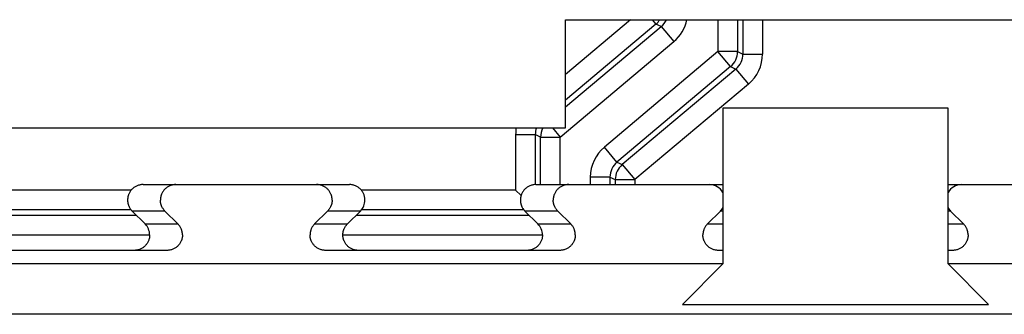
# Model space of a CAD drawing. Header units: inches. Extents: x 0 to 34, y 0 to 22.
# Tile 51 of 60: x 15.474 to 15.976, y 15.95 to 16.1. Entities that reach past the tile are written whole.
import ezdxf

# ---------------------------------------------------------------- set-up
doc = ezdxf.new("R2010")
doc.units = ezdxf.units.IN
doc.header["$LTSCALE"] = 1.87
doc.header["$MEASUREMENT"] = 0
doc.layers.get('0').update_dxf_attribs({"linetype": 'CONTINUOUS'})

msp = doc.modelspace()

# ---------------------------------------------------------------- linework, layer by layer
at = {"color": 7, "linetype": 'CONTINUOUS'}
for p, q in [((15.7522491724, 16.0447978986), (15.7522491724, 16.0997978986)), ((15.7853826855, 16.0997978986), (15.7522491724, 16.07199558)), ((15.7522491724, 16.0997978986), (16.0272491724, 16.0997978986)), ((15.7983253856, 16.0976060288), (15.7522491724, 16.0589434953)), ((15.7964861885, 16.0997978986), (15.7983253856, 16.0976060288)), ((15.8010064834, 16.0963563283), (15.7983253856, 16.0976060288)), ((15.8299221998, 16.0997978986), (15.8299221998, 16.0836183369)), ((15.8399206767, 16.0997978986), (15.8399206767, 16.0836183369)), ((15.8426013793, 16.0997978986), (15.8426013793, 16.0823683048)), ((15.8525998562, 16.0997978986), (15.8525998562, 16.0823683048)), ((15.7522491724, 16.0554440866), (15.8010064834, 16.0963563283)), ((15.8010060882, 16.0963559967), (15.8074329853, 16.088696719)), ((15.749576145, 16.0401490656), (15.8074329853, 16.088696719)), ((15.8299221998, 16.0836183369), (15.7720653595, 16.0350706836)), ((15.8399206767, 16.0836183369), (15.8299221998, 16.0836183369)), ((15.8363490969, 16.0759590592), (15.8299221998, 16.0836183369)), ((15.8399206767, 16.0836183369), (15.8426013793, 16.0823683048)), ((15.8426013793, 16.0823683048), (15.8525998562, 16.0823683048)), ((15.8363490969, 16.0759590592), (15.7784918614, 16.0274110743)), ((15.8390297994, 16.0747090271), (15.7811729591, 16.0261613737)), ((15.8363490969, 16.0759590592), (15.8390297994, 16.0747090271)), ((15.8390297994, 16.0747090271), (15.8454566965, 16.0670497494)), ((15.8454566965, 16.0670497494), (15.7875998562, 16.018502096)), ((15.832465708, 16.0547703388), (15.832465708, 15.9756364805)), ((15.9470326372, 16.0547703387), (15.832465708, 16.0547703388)), ((15.9470326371, 15.9756364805), (15.9470326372, 16.0547703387)), ((14.4877491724, 16.0447978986), (15.7522491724, 16.0447978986)), ((15.745675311, 16.0447978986), (15.749576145, 16.0401490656)), ((15.7268984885, 16.0413990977), (15.7268984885, 16.0131485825)), ((15.7268984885, 16.0413990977), (15.7368969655, 16.0413990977)), ((15.7368969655, 16.0413990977), (15.7368969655, 16.0159815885)), ((15.7395776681, 16.0401490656), (15.7368969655, 16.0413990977)), ((15.7395776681, 16.0159908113), (15.7395776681, 16.0401490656)), ((15.7395776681, 16.0401490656), (15.749576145, 16.0401490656)), ((15.749576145, 16.0159908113), (15.749576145, 16.0401490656)), ((15.7784922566, 16.0274114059), (15.7720653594, 16.0350706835)), ((15.7784918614, 16.0274110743), (15.7811729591, 16.0261613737)), ((15.7811729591, 16.0261613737), (15.7875998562, 16.018502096)), ((15.7649221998, 16.0197521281), (15.7649221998, 16.0159908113)), ((15.7749206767, 16.0197521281), (15.7649221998, 16.0197521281)), ((15.7749206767, 16.0197530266), (15.7749206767, 16.0159908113)), ((15.7749206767, 16.0197530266), (15.7776013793, 16.018502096)), ((15.7776013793, 16.018502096), (15.7776013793, 16.0159908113)), ((15.7776013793, 16.018502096), (15.7875998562, 16.018502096)), ((15.7875998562, 16.018502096), (15.7875998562, 16.0159908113)), ((15.5311495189, 16.0131485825), (15.4483488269, 16.0131485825)), ((15.5372251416, 16.0159908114), (15.6422732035, 16.0159908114)), ((15.7268984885, 16.0131485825), (15.6483490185, 16.0131485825)), ((15.729660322, 16.010386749), (15.7268984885, 16.0131485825)), ((15.7372251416, 16.0159908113), (15.832465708, 16.0159908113)), ((15.9470326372, 16.0159908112), (16.0422732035, 16.0159908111)), ((15.5310942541, 16.0031501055), (15.4484040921, 16.0031501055)), ((15.5382433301, 15.9959688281), (15.5316369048, 16.0025482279)), ((15.5483424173, 16.0025482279), (15.5316369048, 16.0025482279)), ((15.5483424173, 16.0025482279), (15.5549488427, 15.9959688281)), ((15.6245495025, 15.995968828), (15.6311559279, 16.0025482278)), ((15.6478614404, 16.0025482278), (15.6311559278, 16.0025482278)), ((15.6478614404, 16.0025482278), (15.641255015, 15.995968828)), ((15.731094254, 16.0031501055), (15.648404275, 16.0031501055)), ((15.7483424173, 16.0025482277), (15.7316369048, 16.0025482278)), ((15.7382433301, 15.9959688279), (15.7316369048, 16.0025482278)), ((15.7483424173, 16.0025482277), (15.7549488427, 15.9959688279)), ((15.8245495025, 15.9959688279), (15.8311559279, 16.0025482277)), ((15.832465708, 16.0025482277), (15.8311559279, 16.0025482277)), ((15.9483424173, 16.0025482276), (15.9470326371, 16.0025482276)), ((15.9483424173, 16.0025482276), (15.9549488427, 15.9959688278)), ((15.4457740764, 16.0004694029), (15.5337242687, 16.0004694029)), ((15.6457740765, 16.0004694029), (15.7337242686, 16.0004694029)), ((15.5382433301, 15.9959688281), (15.5549488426, 15.995968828)), ((15.6245495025, 15.995968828), (15.641255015, 15.995968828)), ((15.7382433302, 15.995968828), (15.7549488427, 15.9959688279)), ((15.8245495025, 15.9959688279), (15.832465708, 15.9959688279)), ((15.9470326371, 15.9959688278), (15.9549488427, 15.9959688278)), ((15.4389458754, 15.990470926), (15.5405591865, 15.990470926)), ((15.6389458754, 15.990470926), (15.7405591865, 15.990470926)), ((15.5493606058, 15.9825262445), (15.4301377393, 15.9825262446)), ((15.7493606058, 15.9825262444), (15.6301377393, 15.9825262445)), ((15.832465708, 15.9825262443), (15.8301377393, 15.9825262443)), ((15.9493606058, 15.9825262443), (15.9470326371, 15.9825262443)), ((15.8324657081, 15.9756364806), (14.6216389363, 15.9756364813)), ((15.832465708, 15.9756364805), (15.8117964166, 15.9549671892)), ((17.8578594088, 15.9756364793), (15.947032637, 15.9756364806)), ((15.9677019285, 15.9549671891), (15.9470326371, 15.9756364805)), ((15.8117964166, 15.9549671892), (15.9677019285, 15.9549671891)), ((17.8440798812, 15.9500459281), (14.6354184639, 15.9500459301))]:
    msp.add_line(p, q, dxfattribs=at)
for centre, radius, start, end in [((15.7918955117, 16.1052666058), 0.0100013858, 310.0082792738, 326.8427763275), ((15.7945823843, 16.104013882), 0.0099953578, 309.9940657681, 335.043338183), ((15.7945760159, 16.1040160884), 0.0199996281, 310.0054692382, 347.8226156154), ((15.8299189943, 16.0836198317), 0.0100016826, 310.0085628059, 359.991437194), ((15.8326064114, 16.0823666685), 0.0099949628, 309.9906199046, 0.0093800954), ((15.8325981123, 16.0823704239), 0.020001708, 310.0066093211, 359.9939297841), ((15.7469012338, 16.0413986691), 0.0200027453, 170.2150138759, 179.9987720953), ((15.7468926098, 16.0414006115), 0.0099956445, 160.1255610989, 180.0086766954), ((15.7495792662, 16.0401475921), 0.0100015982, 152.2829244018, 179.9915587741), ((15.7849234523, 16.0197502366), 0.0200011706, 130.0059499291, 179.9945813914), ((15.7849156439, 16.0197537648), 0.0099949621, 129.9935755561, 180.0042315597), ((15.7876030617, 16.0185006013), 0.0100016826, 130.008562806, 179.991437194), ((15.8255742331, 16.0080812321), 0.0079091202, 29.3459238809, 90.0473899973), ((15.953924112, 16.0080812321), 0.0079091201, 89.9526097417, 150.6541573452), ((15.6423185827, 16.0081197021), 0.0078588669, 314.8524780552, 359.9788095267), ((15.8255978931, 16.0081298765), 0.0078769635, 314.8785434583, 330.6966047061), ((15.953900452, 16.0081298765), 0.0078769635, 209.3034220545, 225.1214564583), ((15.5327004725, 15.9903973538), 0.0078588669, 0.0211903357, 45.1475218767), ((15.7327004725, 15.9903973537), 0.0078588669, 0.0211903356, 45.1475218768)]:
    msp.add_arc(centre, radius, start, end, dxfattribs=at)
for points, knots in [([(15.5372251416, 16.0159908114), (15.5369670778, 16.0159908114), (15.5364505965, 16.0159655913), (15.5356835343, 16.0158524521), (15.534931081, 16.0156650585), (15.5342005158, 16.0154051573), (15.5334988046, 16.0150751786), (15.5328326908, 16.0146782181), (15.5322085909, 16.0142180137), (15.531632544, 16.0136989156), (15.5311101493, 16.0131258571), (15.5306465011, 16.0125042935), (15.5302461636, 16.0118402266), (15.5299685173, 16.0112565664), (15.5297817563, 16.0107751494), (15.5296595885, 16.0104075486), (15.5295730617, 16.0100965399), (15.5295130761, 16.0098454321), (15.52947267, 16.0096560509), (15.5294369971, 16.0094657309), (15.5294062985, 16.009274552), (15.5293803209, 16.009082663), (15.5293582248, 16.0088902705), (15.5293404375, 16.0086974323), (15.5293297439, 16.0085040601), (15.5293273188, 16.0083104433), (15.5293277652, 16.0081813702), (15.5293277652, 16.0081168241)], [0, 0, 0, 0, 0.062494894, 0.1249895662, 0.1874843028, 0.2499790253, 0.3124737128, 0.3749683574, 0.4374629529, 0.4999575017, 0.5624520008, 0.6249464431, 0.6874408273, 0.7499351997, 0.7811918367, 0.8124486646, 0.8437048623, 0.8593345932, 0.8749649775, 0.8905943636, 0.9062216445, 0.9218502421, 0.9374837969, 0.9531164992, 0.9687415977, 0.9843689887, 1, 1, 1, 1]), ([(15.5539306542, 16.0159908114), (15.5536725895, 16.0159908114), (15.5531561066, 16.0159655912), (15.552389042, 16.0158524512), (15.5516365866, 16.0156650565), (15.5509060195, 16.0154051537), (15.5502043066, 16.015075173), (15.5495381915, 16.0146782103), (15.5489140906, 16.0142180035), (15.5483380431, 16.0136989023), (15.5478156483, 16.0131258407), (15.5473520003, 16.012504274), (15.5469516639, 16.011840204), (15.5466740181, 16.0112565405), (15.5464872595, 16.0107751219), (15.5463650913, 16.0104075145), (15.5462612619, 16.010034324), (15.546190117, 16.0097194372), (15.5461424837, 16.0094656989), (15.5461116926, 16.0092745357), (15.5460858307, 16.0090826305), (15.5460568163, 16.0088261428), (15.5460299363, 16.0085042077), (15.5460332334, 16.0082458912), (15.5460332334, 16.0081168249)], [0, 0, 0, 0, 0.0624955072, 0.1249907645, 0.1874860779, 0.249981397, 0.3124766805, 0.3749719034, 0.4374670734, 0.4999622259, 0.5624573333, 0.6249523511, 0.6874472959, 0.7499422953, 0.7811992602, 0.8124564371, 0.8437129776, 0.8749706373, 0.8906007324, 0.9062286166, 0.9218561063, 0.9374882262, 0.9687440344, 1, 1, 1, 1]), ([(15.6334650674, 16.0081168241), (15.6334650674, 16.0082458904), (15.6334675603, 16.0084395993), (15.6334523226, 16.0086974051), (15.6334342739, 16.0088902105), (15.6334125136, 16.0090826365), (15.6333866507, 16.0092745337), (15.6333558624, 16.0094656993), (15.6333082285, 16.0097194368), (15.633237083, 16.0100343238), (15.633133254, 16.0104075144), (15.6330110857, 16.0107751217), (15.6328243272, 16.0112565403), (15.6325466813, 16.0118402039), (15.6321463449, 16.0125042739), (15.6316826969, 16.0131258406), (15.6311603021, 16.0136989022), (15.6305842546, 16.0142180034), (15.6299601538, 16.0146782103), (15.6292940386, 16.015075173), (15.6285923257, 16.0154051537), (15.6278617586, 16.0156650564), (15.6271093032, 16.0158524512), (15.6263422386, 16.0159655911), (15.6258257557, 16.0159908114), (15.625567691, 16.0159908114)], [0, 0, 0, 0, 0.0312558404, 0.0468818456, 0.0625160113, 0.0781480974, 0.093775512, 0.1094033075, 0.1250333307, 0.1562908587, 0.1875472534, 0.2188042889, 0.2500611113, 0.3125558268, 0.3750504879, 0.4375452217, 0.5000400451, 0.5625349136, 0.6250297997, 0.6875247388, 0.7500197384, 0.8125147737, 0.8750098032, 0.9375047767, 1, 1, 1, 1]), ([(15.6501772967, 16.0081167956), (15.6501772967, 16.0083748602), (15.6501517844, 16.0088913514), (15.6500373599, 16.0096582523), (15.6498479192, 16.0104102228), (15.6495853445, 16.0111398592), (15.6492522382, 16.0118401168), (15.6488518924, 16.0125042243), (15.6483882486, 16.0131257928), (15.6478658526, 16.0136988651), (15.6472898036, 16.0142179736), (15.6466656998, 16.0146781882), (15.6459995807, 16.0150751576), (15.645297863, 16.0154051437), (15.6445672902, 16.0156650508), (15.6438148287, 16.0158524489), (15.6430477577, 16.0159655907), (15.6425312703, 16.0159908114), (15.6422732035, 16.0159908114)], [0, 0, 0, 0, 0.0624998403, 0.1249994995, 0.1874992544, 0.2499990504, 0.3124988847, 0.3749987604, 0.4374986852, 0.4999986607, 0.5624986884, 0.6249987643, 0.6874988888, 0.7499990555, 0.8124992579, 0.8749994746, 0.9374996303, 1, 1, 1, 1]), ([(15.7372251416, 16.0159908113), (15.7369670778, 16.0159908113), (15.7364505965, 16.0159655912), (15.7356835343, 16.015852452), (15.734931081, 16.0156650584), (15.7342005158, 16.0154051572), (15.7334988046, 16.0150751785), (15.7328326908, 16.014678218), (15.7322085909, 16.0142180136), (15.731632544, 16.0136989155), (15.7311101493, 16.0131258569), (15.7306465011, 16.0125042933), (15.7302461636, 16.0118402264), (15.7299685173, 16.0112565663), (15.7297817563, 16.0107751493), (15.7296595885, 16.0104075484), (15.7295730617, 16.0100965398), (15.7295130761, 16.009845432), (15.72947267, 16.0096560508), (15.7294369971, 16.0094657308), (15.7294062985, 16.0092745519), (15.7293803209, 16.0090826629), (15.7293582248, 16.0088902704), (15.7293404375, 16.0086974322), (15.7293297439, 16.0085040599), (15.7293273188, 16.0083104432), (15.7293277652, 16.00818137), (15.7293277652, 16.008116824)], [0, 0, 0, 0, 0.062494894, 0.1249895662, 0.1874843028, 0.2499790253, 0.3124737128, 0.3749683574, 0.4374629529, 0.4999575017, 0.5624520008, 0.6249464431, 0.6874408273, 0.7499351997, 0.7811918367, 0.8124486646, 0.8437048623, 0.8593345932, 0.8749649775, 0.8905943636, 0.9062216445, 0.9218502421, 0.9374837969, 0.9531164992, 0.9687415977, 0.9843689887, 1, 1, 1, 1]), ([(15.7539306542, 16.0159908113), (15.7536725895, 16.0159908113), (15.7531561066, 16.015965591), (15.752389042, 16.0158524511), (15.7516365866, 16.0156650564), (15.7509060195, 16.0154051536), (15.7502043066, 16.0150751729), (15.7495381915, 16.0146782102), (15.7489140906, 16.0142180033), (15.7483380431, 16.0136989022), (15.7478156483, 16.0131258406), (15.7473520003, 16.0125042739), (15.7469516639, 16.0118402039), (15.7466740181, 16.0112565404), (15.7464872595, 16.0107751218), (15.7463650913, 16.0104075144), (15.7462612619, 16.0100343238), (15.746190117, 16.0097194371), (15.7461424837, 16.0094656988), (15.7461116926, 16.0092745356), (15.7460858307, 16.0090826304), (15.7460568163, 16.0088261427), (15.7460299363, 16.0085042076), (15.7460332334, 16.0082458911), (15.7460332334, 16.0081168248)], [0, 0, 0, 0, 0.0624955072, 0.1249907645, 0.1874860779, 0.249981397, 0.3124766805, 0.3749719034, 0.4374670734, 0.4999622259, 0.5624573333, 0.6249523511, 0.6874472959, 0.7499422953, 0.7811992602, 0.8124564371, 0.8437129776, 0.8749706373, 0.8906007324, 0.9062286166, 0.9218561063, 0.9374882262, 0.9687440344, 1, 1, 1, 1]), ([(15.5293277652, 16.0081168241), (15.5293277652, 16.0080523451), (15.529327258, 16.0079234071), (15.5293296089, 16.0077299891), (15.5293403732, 16.00753682), (15.5293581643, 16.0073441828), (15.5293802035, 16.0071519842), (15.52940612, 16.006960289), (15.5294367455, 16.0067693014), (15.5294723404, 16.00657917), (15.5295126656, 16.0063899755), (15.5295725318, 16.0061391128), (15.5296588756, 16.0058283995), (15.5297807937, 16.005461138), (15.5299671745, 16.0049801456), (15.5302442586, 16.004396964), (15.5306438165, 16.0037333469), (15.5311065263, 16.0031121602), (15.5314542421, 16.0027301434), (15.5316369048, 16.0025482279)], [0, 0, 0, 0, 0.0312591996, 0.0625108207, 0.093758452, 0.125021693, 0.1562861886, 0.187540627, 0.2187924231, 0.2500485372, 0.2813067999, 0.3125637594, 0.3750708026, 0.4375790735, 0.5000869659, 0.6250650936, 0.7500432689, 0.875021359, 1, 1, 1, 1]), ([(15.5483424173, 16.0025482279), (15.5481597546, 16.0027301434), (15.5478120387, 16.0031121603), (15.5473493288, 16.0037333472), (15.5469497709, 16.0043969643), (15.5466726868, 16.0049801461), (15.546486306, 16.0054611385), (15.546364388, 16.0058284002), (15.546278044, 16.0061391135), (15.5462181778, 16.0063899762), (15.5461778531, 16.0065791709), (15.5461422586, 16.0067693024), (15.5461116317, 16.0069602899), (15.5460857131, 16.0071519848), (15.5460636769, 16.0073441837), (15.5460458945, 16.0075368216), (15.5460351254, 16.0077299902), (15.5460327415, 16.0079234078), (15.5460332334, 16.0080523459), (15.5460332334, 16.0081168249)], [0, 0, 0, 0, 0.1249786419, 0.2499567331, 0.3749349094, 0.499913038, 0.5624209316, 0.6249292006, 0.6874362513, 0.7186932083, 0.7499514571, 0.781207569, 0.8124593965, 0.843713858, 0.8749783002, 0.906241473, 0.9374891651, 0.9687408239, 1, 1, 1, 1]), ([(15.6334650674, 16.0081168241), (15.6334650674, 16.008052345), (15.6334655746, 16.0079234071), (15.6334632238, 16.0077299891), (15.6334524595, 16.0075368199), (15.6334346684, 16.0073441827), (15.6334126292, 16.0071519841), (15.6333867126, 16.006960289), (15.6333560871, 16.0067693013), (15.6333204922, 16.00657917), (15.633280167, 16.0063899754), (15.6332203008, 16.0061391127), (15.633133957, 16.0058283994), (15.6330120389, 16.0054611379), (15.6328256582, 16.0049801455), (15.632548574, 16.0043969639), (15.6321490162, 16.0037333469), (15.6316863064, 16.0031121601), (15.6313385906, 16.0027301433), (15.6311559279, 16.0025482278)], [0, 0, 0, 0, 0.0312591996, 0.0625108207, 0.093758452, 0.125021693, 0.1562861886, 0.187540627, 0.2187924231, 0.2500485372, 0.2813067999, 0.3125637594, 0.3750708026, 0.4375790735, 0.5000869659, 0.6250650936, 0.7500432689, 0.875021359, 1, 1, 1, 1]), ([(15.7293277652, 16.008116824), (15.7293277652, 16.0080523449), (15.729327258, 16.007923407), (15.7293296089, 16.007729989), (15.7293403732, 16.0075368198), (15.7293581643, 16.0073441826), (15.7293802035, 16.007151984), (15.72940612, 16.0069602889), (15.7294367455, 16.0067693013), (15.7294723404, 16.0065791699), (15.7295126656, 16.0063899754), (15.7295725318, 16.0061391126), (15.7296588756, 16.0058283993), (15.7297807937, 16.0054611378), (15.7299671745, 16.0049801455), (15.7302442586, 16.0043969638), (15.7306438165, 16.0037333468), (15.7311065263, 16.0031121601), (15.7314542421, 16.0027301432), (15.7316369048, 16.0025482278)], [0, 0, 0, 0, 0.0312591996, 0.0625108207, 0.093758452, 0.125021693, 0.1562861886, 0.187540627, 0.2187924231, 0.2500485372, 0.2813067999, 0.3125637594, 0.3750708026, 0.4375790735, 0.5000869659, 0.6250650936, 0.7500432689, 0.875021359, 1, 1, 1, 1]), ([(15.7483424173, 16.0025482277), (15.7481597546, 16.0027301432), (15.7478120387, 16.0031121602), (15.7473493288, 16.003733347), (15.7469497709, 16.0043969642), (15.7466726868, 16.004980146), (15.746486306, 16.0054611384), (15.746364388, 16.0058284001), (15.746278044, 16.0061391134), (15.7462181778, 16.0063899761), (15.7461778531, 16.0065791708), (15.7461422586, 16.0067693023), (15.7461116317, 16.0069602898), (15.7460857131, 16.0071519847), (15.7460636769, 16.0073441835), (15.7460458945, 16.0075368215), (15.7460351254, 16.0077299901), (15.7460327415, 16.0079234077), (15.7460332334, 16.0080523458), (15.7460332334, 16.0081168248)], [0, 0, 0, 0, 0.1249786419, 0.2499567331, 0.3749349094, 0.499913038, 0.5624209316, 0.6249292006, 0.6874362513, 0.7186932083, 0.7499514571, 0.781207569, 0.8124593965, 0.843713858, 0.8749783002, 0.906241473, 0.9374891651, 0.9687408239, 1, 1, 1, 1]), ([(15.5572579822, 15.9904002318), (15.5572579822, 15.9904647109), (15.5572584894, 15.9905936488), (15.5572561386, 15.9907870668), (15.5572453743, 15.990980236), (15.5572275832, 15.9911728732), (15.557205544, 15.9913650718), (15.5571796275, 15.9915567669), (15.5571490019, 15.9917477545), (15.557113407, 15.9919378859), (15.5570730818, 15.9921270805), (15.5570132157, 15.9923779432), (15.5569268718, 15.9926886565), (15.5568049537, 15.993055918), (15.556618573, 15.9935369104), (15.5563414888, 15.994120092), (15.555941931, 15.994783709), (15.5554792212, 15.9954048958), (15.5551315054, 15.9957869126), (15.5549488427, 15.9959688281)], [0, 0, 0, 0, 0.0312591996, 0.0625108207, 0.093758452, 0.125021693, 0.1562861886, 0.187540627, 0.2187924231, 0.2500485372, 0.2813067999, 0.3125637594, 0.3750708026, 0.4375790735, 0.5000869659, 0.6250650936, 0.7500432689, 0.875021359, 1, 1, 1, 1]), ([(15.6245495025, 15.995968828), (15.6243668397, 15.9957869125), (15.6240191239, 15.9954048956), (15.623556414, 15.9947837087), (15.6231568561, 15.9941200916), (15.622879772, 15.9935369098), (15.6226933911, 15.9930559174), (15.6225714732, 15.9926886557), (15.6224851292, 15.9923779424), (15.622425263, 15.9921270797), (15.6223849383, 15.991937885), (15.6223493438, 15.9917477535), (15.6223187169, 15.991556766), (15.6222927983, 15.9913650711), (15.6222707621, 15.9911728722), (15.6222529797, 15.9909802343), (15.6222422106, 15.9907870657), (15.6222398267, 15.9905936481), (15.6222403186, 15.99046471), (15.6222403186, 15.9904002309)], [0, 0, 0, 0, 0.1249786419, 0.2499567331, 0.3749349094, 0.499913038, 0.5624209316, 0.6249292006, 0.6874362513, 0.7186932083, 0.7499514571, 0.781207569, 0.8124593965, 0.843713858, 0.8749783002, 0.906241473, 0.9374891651, 0.9687408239, 1, 1, 1, 1]), ([(15.6389458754, 15.9904002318), (15.6389458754, 15.9904647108), (15.6389453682, 15.9905936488), (15.6389477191, 15.9907870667), (15.6389584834, 15.9909802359), (15.6389762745, 15.9911728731), (15.6389983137, 15.9913650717), (15.6390242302, 15.9915567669), (15.6390548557, 15.9917477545), (15.6390904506, 15.9919378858), (15.6391307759, 15.9921270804), (15.639190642, 15.9923779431), (15.6392769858, 15.9926886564), (15.6393989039, 15.9930559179), (15.6395852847, 15.9935369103), (15.6398623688, 15.9941200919), (15.6402619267, 15.9947837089), (15.6407246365, 15.9954048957), (15.6410723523, 15.9957869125), (15.641255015, 15.995968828)], [0, 0, 0, 0, 0.0312591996, 0.0625108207, 0.093758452, 0.125021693, 0.1562861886, 0.187540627, 0.2187924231, 0.2500485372, 0.2813067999, 0.3125637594, 0.3750708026, 0.4375790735, 0.5000869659, 0.6250650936, 0.7500432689, 0.875021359, 1, 1, 1, 1]), ([(15.7572579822, 15.9904002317), (15.7572579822, 15.9904647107), (15.7572584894, 15.9905936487), (15.7572561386, 15.9907870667), (15.7572453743, 15.9909802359), (15.7572275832, 15.991172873), (15.757205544, 15.9913650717), (15.7571796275, 15.9915567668), (15.7571490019, 15.9917477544), (15.757113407, 15.9919378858), (15.7570730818, 15.9921270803), (15.7570132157, 15.9923779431), (15.7569268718, 15.9926886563), (15.7568049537, 15.9930559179), (15.756618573, 15.9935369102), (15.7563414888, 15.9941200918), (15.755941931, 15.9947837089), (15.7554792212, 15.9954048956), (15.7551315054, 15.9957869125), (15.7549488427, 15.9959688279)], [0, 0, 0, 0, 0.0312591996, 0.0625108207, 0.093758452, 0.125021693, 0.1562861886, 0.187540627, 0.2187924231, 0.2500485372, 0.2813067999, 0.3125637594, 0.3750708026, 0.4375790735, 0.5000869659, 0.6250650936, 0.7500432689, 0.875021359, 1, 1, 1, 1]), ([(15.8245495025, 15.9959688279), (15.8243668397, 15.9957869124), (15.8240191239, 15.9954048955), (15.823556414, 15.9947837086), (15.8231568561, 15.9941200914), (15.822879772, 15.9935369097), (15.8226933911, 15.9930559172), (15.8225714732, 15.9926886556), (15.8224851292, 15.9923779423), (15.822425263, 15.9921270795), (15.8223849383, 15.9919378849), (15.8223493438, 15.9917477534), (15.8223187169, 15.9915567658), (15.8222927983, 15.9913650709), (15.8222707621, 15.9911728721), (15.8222529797, 15.9909802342), (15.8222422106, 15.9907870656), (15.8222398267, 15.990593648), (15.8222403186, 15.9904647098), (15.8222403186, 15.9904002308)], [0, 0, 0, 0, 0.1249786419, 0.2499567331, 0.3749349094, 0.499913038, 0.5624209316, 0.6249292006, 0.6874362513, 0.7186932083, 0.7499514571, 0.781207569, 0.8124593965, 0.843713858, 0.8749783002, 0.906241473, 0.9374891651, 0.9687408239, 1, 1, 1, 1]), ([(15.9572579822, 15.9904002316), (15.9572579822, 15.9904647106), (15.9572584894, 15.9905936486), (15.9572561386, 15.9907870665), (15.9572453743, 15.9909802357), (15.9572275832, 15.9911728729), (15.957205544, 15.9913650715), (15.9571796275, 15.9915567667), (15.9571490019, 15.9917477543), (15.957113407, 15.9919378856), (15.9570730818, 15.9921270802), (15.9570132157, 15.9923779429), (15.9569268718, 15.9926886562), (15.9568049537, 15.9930559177), (15.956618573, 15.9935369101), (15.9563414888, 15.9941200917), (15.955941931, 15.9947837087), (15.9554792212, 15.9954048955), (15.9551315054, 15.9957869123), (15.9549488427, 15.9959688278)], [0, 0, 0, 0, 0.0312591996, 0.0625108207, 0.093758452, 0.125021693, 0.1562861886, 0.187540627, 0.2187924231, 0.2500485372, 0.2813067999, 0.3125637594, 0.3750708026, 0.4375790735, 0.5000869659, 0.6250650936, 0.7500432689, 0.875021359, 1, 1, 1, 1]), ([(15.5405591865, 15.9904002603), (15.5405591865, 15.9901421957), (15.5405336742, 15.9896257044), (15.5404192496, 15.9888588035), (15.540229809, 15.9881068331), (15.5399672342, 15.9873771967), (15.539634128, 15.9866769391), (15.5392337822, 15.9860128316), (15.5387701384, 15.9853912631), (15.5382477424, 15.9848181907), (15.5376716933, 15.9842990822), (15.5370475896, 15.9838388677), (15.5363814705, 15.9834418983), (15.5356797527, 15.9831119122), (15.53494918, 15.9828520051), (15.5341967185, 15.982664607), (15.5334296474, 15.9825514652), (15.5329131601, 15.9825262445), (15.5326550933, 15.9825262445)], [0, 0, 0, 0, 0.0624998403, 0.1249994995, 0.1874992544, 0.2499990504, 0.3124988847, 0.3749987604, 0.4374986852, 0.4999986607, 0.5624986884, 0.6249987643, 0.6874988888, 0.7499990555, 0.8124992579, 0.8749994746, 0.9374996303, 1, 1, 1, 1]), ([(15.5572579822, 15.9904002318), (15.5572579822, 15.9902711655), (15.5572604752, 15.9900774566), (15.5572452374, 15.9898196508), (15.5572271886, 15.9896268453), (15.5572054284, 15.9894344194), (15.5571795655, 15.9892425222), (15.5571487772, 15.9890513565), (15.5571011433, 15.9887976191), (15.5570299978, 15.9884827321), (15.5569261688, 15.9881095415), (15.5568040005, 15.9877419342), (15.556617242, 15.9872605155), (15.5563395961, 15.986676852), (15.5559392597, 15.986012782), (15.5554756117, 15.9853912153), (15.5549532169, 15.9848181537), (15.5543771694, 15.9842990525), (15.5537530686, 15.9838388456), (15.5530869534, 15.9834418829), (15.5523852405, 15.9831119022), (15.5516546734, 15.9828519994), (15.550902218, 15.9826646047), (15.5501351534, 15.9825514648), (15.5496186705, 15.9825262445), (15.5493606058, 15.9825262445)], [0, 0, 0, 0, 0.0312558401, 0.0468818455, 0.0625160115, 0.0781480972, 0.0937755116, 0.1094033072, 0.1250333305, 0.1562908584, 0.187547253, 0.2188042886, 0.250061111, 0.3125558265, 0.3750504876, 0.4375452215, 0.5000400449, 0.5625349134, 0.6250297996, 0.6875247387, 0.7500197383, 0.8125147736, 0.8750098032, 0.9375047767, 1, 1, 1, 1]), ([(15.6301377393, 15.9825262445), (15.6298796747, 15.9825262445), (15.6293631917, 15.9825514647), (15.6285961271, 15.9826646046), (15.6278436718, 15.9828519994), (15.6271131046, 15.9831119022), (15.6264113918, 15.9834418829), (15.6257452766, 15.9838388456), (15.6251211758, 15.9842990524), (15.6245451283, 15.9848181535), (15.6240227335, 15.9853912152), (15.6235590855, 15.9860127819), (15.6231587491, 15.9866768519), (15.6228811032, 15.9872605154), (15.6226943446, 15.987741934), (15.6225721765, 15.9881095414), (15.622468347, 15.9884827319), (15.6223972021, 15.9887976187), (15.6223495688, 15.9890513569), (15.6223187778, 15.9892425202), (15.6222929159, 15.9894344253), (15.6222639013, 15.9896909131), (15.6222370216, 15.9900128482), (15.6222403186, 15.9902711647), (15.6222403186, 15.9904002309)], [0, 0, 0, 0, 0.0624955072, 0.1249907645, 0.1874860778, 0.2499813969, 0.3124766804, 0.3749719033, 0.4374670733, 0.4999622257, 0.5624573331, 0.6249523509, 0.6874472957, 0.7499422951, 0.78119926, 0.8124564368, 0.8437129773, 0.8749706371, 0.8906007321, 0.9062286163, 0.9218561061, 0.9374882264, 0.9687440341, 1, 1, 1, 1]), ([(15.6468432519, 15.9825262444), (15.6465851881, 15.9825262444), (15.6460687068, 15.9825514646), (15.6453016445, 15.9826646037), (15.6445491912, 15.9828519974), (15.643818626, 15.9831118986), (15.6431169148, 15.9834418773), (15.642450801, 15.9838388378), (15.6418267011, 15.9842990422), (15.6412506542, 15.9848181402), (15.6407282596, 15.9853911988), (15.6402646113, 15.9860127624), (15.6398642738, 15.9866768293), (15.6395866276, 15.9872604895), (15.6393998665, 15.9877419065), (15.6392776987, 15.9881095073), (15.6391911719, 15.988420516), (15.6391311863, 15.9886716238), (15.6390907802, 15.9888610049), (15.6390551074, 15.989051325), (15.6390244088, 15.9892425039), (15.6389984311, 15.9894343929), (15.638976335, 15.9896267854), (15.6389585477, 15.9898196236), (15.6389478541, 15.9900129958), (15.638945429, 15.9902066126), (15.6389458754, 15.9903356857), (15.6389458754, 15.9904002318)], [0, 0, 0, 0, 0.062494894, 0.1249895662, 0.1874843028, 0.2499790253, 0.3124737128, 0.3749683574, 0.4374629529, 0.4999575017, 0.5624520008, 0.6249464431, 0.6874408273, 0.7499351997, 0.7811918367, 0.8124486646, 0.8437048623, 0.8593345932, 0.8749649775, 0.8905943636, 0.9062216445, 0.9218502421, 0.9374837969, 0.9531164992, 0.9687415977, 0.9843689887, 1, 1, 1, 1]), ([(15.7405591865, 15.9904002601), (15.7405591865, 15.9901421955), (15.7405336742, 15.9896257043), (15.7404192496, 15.9888588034), (15.740229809, 15.988106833), (15.7399672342, 15.9873771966), (15.739634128, 15.986676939), (15.7392337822, 15.9860128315), (15.7387701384, 15.985391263), (15.7382477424, 15.9848181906), (15.7376716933, 15.9842990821), (15.7370475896, 15.9838388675), (15.7363814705, 15.9834418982), (15.7356797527, 15.983111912), (15.73494918, 15.9828520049), (15.7341967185, 15.9826646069), (15.7334296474, 15.9825514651), (15.7329131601, 15.9825262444), (15.7326550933, 15.9825262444)], [0, 0, 0, 0, 0.0624998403, 0.1249994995, 0.1874992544, 0.2499990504, 0.3124988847, 0.3749987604, 0.4374986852, 0.4999986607, 0.5624986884, 0.6249987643, 0.6874988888, 0.7499990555, 0.8124992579, 0.8749994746, 0.9374996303, 1, 1, 1, 1]), ([(15.7572579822, 15.9904002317), (15.7572579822, 15.9902711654), (15.7572604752, 15.9900774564), (15.7572452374, 15.9898196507), (15.7572271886, 15.9896268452), (15.7572054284, 15.9894344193), (15.7571795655, 15.9892425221), (15.7571487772, 15.9890513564), (15.7571011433, 15.988797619), (15.7570299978, 15.988482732), (15.7569261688, 15.9881095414), (15.7568040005, 15.987741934), (15.756617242, 15.9872605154), (15.7563395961, 15.9866768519), (15.7559392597, 15.9860127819), (15.7554756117, 15.9853912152), (15.7549532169, 15.9848181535), (15.7543771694, 15.9842990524), (15.7537530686, 15.9838388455), (15.7530869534, 15.9834418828), (15.7523852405, 15.9831119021), (15.7516546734, 15.9828519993), (15.750902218, 15.9826646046), (15.7501351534, 15.9825514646), (15.7496186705, 15.9825262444), (15.7493606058, 15.9825262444)], [0, 0, 0, 0, 0.0312558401, 0.0468818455, 0.0625160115, 0.0781480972, 0.0937755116, 0.1094033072, 0.1250333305, 0.1562908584, 0.187547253, 0.2188042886, 0.250061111, 0.3125558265, 0.3750504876, 0.4375452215, 0.5000400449, 0.5625349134, 0.6250297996, 0.6875247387, 0.7500197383, 0.8125147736, 0.8750098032, 0.9375047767, 1, 1, 1, 1]), ([(15.8301377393, 15.9825262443), (15.8298796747, 15.9825262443), (15.8293631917, 15.9825514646), (15.8285961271, 15.9826646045), (15.8278436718, 15.9828519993), (15.8271131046, 15.983111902), (15.8264113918, 15.9834418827), (15.8257452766, 15.9838388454), (15.8251211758, 15.9842990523), (15.8245451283, 15.9848181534), (15.8240227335, 15.9853912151), (15.8235590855, 15.9860127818), (15.8231587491, 15.9866768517), (15.8228811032, 15.9872605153), (15.8226943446, 15.9877419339), (15.8225721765, 15.9881095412), (15.822468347, 15.9884827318), (15.8223972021, 15.9887976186), (15.8223495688, 15.9890513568), (15.8223187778, 15.98924252), (15.8222929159, 15.9894344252), (15.8222639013, 15.9896909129), (15.8222370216, 15.9900128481), (15.8222403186, 15.9902711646), (15.8222403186, 15.9904002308)], [0, 0, 0, 0, 0.0624955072, 0.1249907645, 0.1874860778, 0.2499813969, 0.3124766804, 0.3749719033, 0.4374670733, 0.4999622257, 0.5624573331, 0.6249523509, 0.6874472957, 0.7499422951, 0.78119926, 0.8124564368, 0.8437129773, 0.8749706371, 0.8906007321, 0.9062286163, 0.9218561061, 0.9374882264, 0.9687440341, 1, 1, 1, 1]), ([(15.9572579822, 15.9904002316), (15.9572579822, 15.9902711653), (15.9572604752, 15.9900774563), (15.9572452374, 15.9898196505), (15.9572271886, 15.9896268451), (15.9572054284, 15.9894344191), (15.9571795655, 15.989242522), (15.9571487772, 15.9890513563), (15.9571011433, 15.9887976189), (15.9570299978, 15.9884827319), (15.9569261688, 15.9881095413), (15.9568040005, 15.9877419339), (15.956617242, 15.9872605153), (15.9563395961, 15.9866768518), (15.9559392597, 15.9860127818), (15.9554756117, 15.9853912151), (15.9549532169, 15.9848181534), (15.9543771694, 15.9842990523), (15.9537530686, 15.9838388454), (15.9530869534, 15.9834418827), (15.9523852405, 15.983111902), (15.9516546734, 15.9828519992), (15.950902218, 15.9826646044), (15.9501351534, 15.9825514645), (15.9496186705, 15.9825262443), (15.9493606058, 15.9825262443)], [0, 0, 0, 0, 0.0312558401, 0.0468818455, 0.0625160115, 0.0781480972, 0.0937755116, 0.1094033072, 0.1250333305, 0.1562908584, 0.187547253, 0.2188042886, 0.250061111, 0.3125558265, 0.3750504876, 0.4375452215, 0.5000400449, 0.5625349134, 0.6250297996, 0.6875247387, 0.7500197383, 0.8125147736, 0.8750098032, 0.9375047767, 1, 1, 1, 1])]:
    msp.add_open_spline(points, degree=3, knots=knots, dxfattribs=at)

doc.saveas('drawing.dxf')
